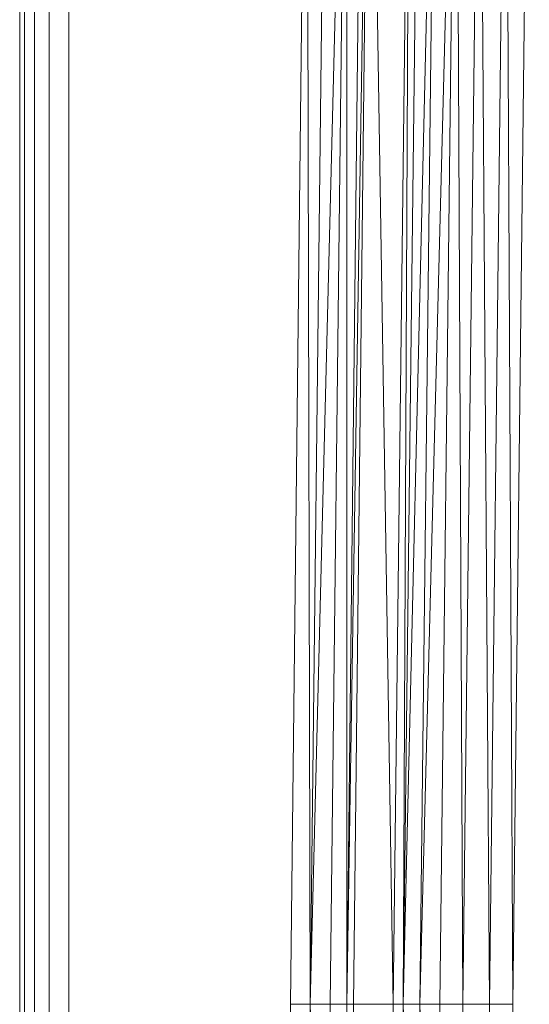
# Model space of a CAD drawing. Header units: metres. Extents: x 391.1 to 427.5, y 12.7 to 28.4.
# Tile 20 of 247: x 408.313 to 408.417, y 14.581 to 14.781. Entities that reach past the tile are written whole.
import ezdxf

# ---------------------------------------------------------------- set-up
doc = ezdxf.new("R2010")
doc.units = ezdxf.units.M
doc.layers.add('02_MOBILIARIO', color=7, linetype='Continuous', lineweight=18)

# ---------------------------------------------------------------- blocks, each defined once
blk = doc.blocks.new('Family - Plats de dutxa PS-1-153583-01_PCI_PS1')
at = {"layer": '02_MOBILIARIO', "color": 253, "true_color": 0xaaaaaa}
for p, q in [((0.01, 0.80026), (0.01, 0.00026)), ((0.01, 0.80026), (0.01, 0.00026)), ((0.01, 0.30026), (0.01, 0.79026)), ((0.01, 0.79026), (0.01, 0.30026)), ((0.01, 0.30026), (0.01, 0.79026)), ((0.01, 0.79026), (0.01, 0.40026)), ((0.01, 0.40026), (0.01, 0.79026)), ((0.01, 0.79026), (0.01, 0.40026)), ((0.01, 0.40026), (0.01, 0.79026)), ((0.011, 0.79026), (0.011, 0.40026)), ((0.011, 0.40026), (0.011, 0.79026)), ((0.013, 0.79026), (0.013, 0.01026)), ((0.013, 0.40026), (0.013, 0.79026)), ((0.013, 0.79026), (0.013, 0.40026)), ((0.013, 0.40026), (0.013, 0.79026)), ((0.016, 0.40026), (0.016, 0.78926)), ((0.016, 0.40026), (0.016, 0.78926)), ((0.02, 0.40026), (0.02, 0.78826)), ((0.02, 0.40026), (0.02, 0.78826)), ((0.065, 0.40026), (0.06837, 0.6947)), ((0.065, 0.40026), (0.06837, 0.6947)), ((0.06837, 0.6947), (0.06904, 0.40026)), ((0.06904, 0.40026), (0.06837, 0.6947)), ((0.07241, 0.6947), (0.06904, 0.40026)), ((0.06904, 0.40026), (0.07646, 0.6947)), ((0.07646, 0.6947), (0.06904, 0.40026)), ((0.06904, 0.40026), (0.07241, 0.6947)), ((0.07646, 0.6947), (0.07309, 0.40026)), ((0.07309, 0.40026), (0.07646, 0.6947)), ((0.07646, 0.6947), (0.07646, 0.40026)), ((0.07983, 0.6947), (0.07646, 0.40026)), ((0.07646, 0.40026), (0.07646, 0.6947)), ((0.07646, 0.40026), (0.08118, 0.6947)), ((0.08118, 0.6947), (0.07646, 0.40026)), ((0.07646, 0.40026), (0.07983, 0.6947)), ((0.08118, 0.6947), (0.07781, 0.40026)), ((0.07781, 0.40026), (0.08118, 0.6947)), ((0.08118, 0.6947), (0.0859, 0.40026)), ((0.0859, 0.40026), (0.08118, 0.6947)), ((0.08927, 0.68728), (0.0859, 0.40026)), ((0.0859, 0.40026), (0.08927, 0.68728)), ((0.08927, 0.68728), (0.08792, 0.40026)), ((0.09129, 0.68728), (0.08792, 0.40026)), ((0.08792, 0.40026), (0.08927, 0.68728)), ((0.08792, 0.40026), (0.09466, 0.68728)), ((0.09466, 0.68728), (0.08792, 0.40026)), ((0.08792, 0.40026), (0.09129, 0.68728)), ((0.09466, 0.68728), (0.09129, 0.40026)), ((0.09129, 0.40026), (0.0987, 0.68728)), ((0.0987, 0.68728), (0.09129, 0.40026)), ((0.09129, 0.40026), (0.09466, 0.68728)), ((0.0987, 0.68728), (0.09533, 0.40026)), ((0.09533, 0.40026), (0.0987, 0.68728)), ((0.0987, 0.68728), (0.10005, 0.40026)), ((0.10005, 0.40026), (0.0987, 0.68728)), ((0.10342, 0.68728), (0.10005, 0.40026)), ((0.10005, 0.40026), (0.10342, 0.68728)), ((0.10342, 0.68728), (0.10545, 0.40026)), ((0.10545, 0.40026), (0.10342, 0.68728)), ((0.10882, 0.68728), (0.10545, 0.40026)), ((0.10545, 0.40026), (0.10882, 0.68728)), ((0.10882, 0.68728), (0.11017, 0.40026)), ((0.11017, 0.40026), (0.10882, 0.68728)), ((0.11017, 0.40026), (0.11354, 0.68728)), ((0.11354, 0.68728), (0.11017, 0.40026)), ((0.01, 0.01026), (0.01, 0.40026)), ((0.01, 0.01026), (0.01, 0.40026)), ((0.01, 0.01026), (0.01, 0.40026)), ((0.01, 0.01026), (0.01, 0.40026)), ((0.011, 0.01026), (0.011, 0.40026)), ((0.011, 0.01026), (0.011, 0.40026)), ((0.013, 0.01026), (0.013, 0.40026)), ((0.013, 0.01026), (0.013, 0.40026)), ((0.013, 0.01026), (0.013, 0.40026)), ((0.016, 0.01126), (0.016, 0.40026)), ((0.016, 0.01126), (0.016, 0.40026)), ((0.02, 0.01226), (0.02, 0.40026)), ((0.02, 0.01226), (0.02, 0.40026)), ((0.06837, 0.10582), (0.065, 0.40026)), ((0.06904, 0.40026), (0.065, 0.40026)), ((0.06837, 0.10582), (0.065, 0.40026)), ((0.065, 0.40026), (0.06904, 0.40026)), ((0.06904, 0.40026), (0.06837, 0.10582)), ((0.06837, 0.10582), (0.06904, 0.40026)), ((0.06904, 0.40026), (0.07309, 0.40026)), ((0.06904, 0.40026), (0.07646, 0.10582)), ((0.06904, 0.40026), (0.07241, 0.10582)), ((0.07646, 0.10582), (0.06904, 0.40026)), ((0.06904, 0.40026), (0.07309, 0.40026)), ((0.06904, 0.40026), (0.07241, 0.10582)), ((0.07646, 0.40026), (0.07309, 0.40026)), ((0.07646, 0.10582), (0.07309, 0.40026)), ((0.07309, 0.40026), (0.07646, 0.40026)), ((0.07646, 0.10582), (0.07309, 0.40026)), ((0.07646, 0.40026), (0.07781, 0.40026)), ((0.07646, 0.40026), (0.08118, 0.10582)), ((0.07646, 0.40026), (0.07983, 0.10582)), ((0.08118, 0.10582), (0.07646, 0.40026)), ((0.07646, 0.40026), (0.07781, 0.40026)), ((0.07646, 0.40026), (0.07983, 0.10582)), ((0.07646, 0.40026), (0.07646, 0.10582)), ((0.07646, 0.10582), (0.07646, 0.40026)), ((0.08118, 0.10582), (0.07781, 0.40026)), ((0.07781, 0.40026), (0.0859, 0.40026)), ((0.08118, 0.10582), (0.07781, 0.40026)), ((0.0859, 0.40026), (0.07781, 0.40026)), ((0.0859, 0.40026), (0.08118, 0.10582)), ((0.08118, 0.10582), (0.0859, 0.40026)), ((0.08927, 0.11324), (0.0859, 0.40026)), ((0.0859, 0.40026), (0.08792, 0.40026)), ((0.0859, 0.40026), (0.08927, 0.11324)), ((0.08792, 0.40026), (0.0859, 0.40026)), ((0.08792, 0.40026), (0.09466, 0.11324)), ((0.08792, 0.40026), (0.09129, 0.11324)), ((0.09466, 0.11324), (0.08792, 0.40026)), ((0.08792, 0.40026), (0.09129, 0.40026)), ((0.08792, 0.40026), (0.09129, 0.11324)), ((0.08792, 0.40026), (0.08927, 0.11324)), ((0.08927, 0.11324), (0.08792, 0.40026)), ((0.08792, 0.40026), (0.09129, 0.40026)), ((0.09129, 0.40026), (0.0987, 0.11324)), ((0.09129, 0.40026), (0.09466, 0.11324)), ((0.0987, 0.11324), (0.09129, 0.40026)), ((0.09129, 0.40026), (0.09533, 0.40026)), ((0.09466, 0.11324), (0.09129, 0.40026)), ((0.09129, 0.40026), (0.09533, 0.40026)), ((0.0987, 0.11324), (0.09533, 0.40026)), ((0.09533, 0.40026), (0.10005, 0.40026)), ((0.0987, 0.11324), (0.09533, 0.40026)), ((0.10005, 0.40026), (0.09533, 0.40026)), ((0.10005, 0.40026), (0.0987, 0.11324)), ((0.0987, 0.11324), (0.10005, 0.40026)), ((0.10342, 0.11324), (0.10005, 0.40026)), ((0.10005, 0.40026), (0.10545, 0.40026)), ((0.10005, 0.40026), (0.10342, 0.11324)), ((0.10545, 0.40026), (0.10005, 0.40026)), ((0.10545, 0.40026), (0.10342, 0.11324)), ((0.10342, 0.11324), (0.10545, 0.40026)), ((0.10882, 0.11324), (0.10545, 0.40026)), ((0.10545, 0.40026), (0.11017, 0.40026)), ((0.10545, 0.40026), (0.10882, 0.11324)), ((0.11017, 0.40026), (0.10545, 0.40026)), ((0.11017, 0.40026), (0.10882, 0.11324)), ((0.10882, 0.11324), (0.11017, 0.40026)), ((0.11354, 0.11324), (0.11017, 0.40026)), ((0.11017, 0.40026), (0.11354, 0.11324))]:
    blk.add_line(p, q, dxfattribs=at)
blk = doc.blocks.new('LONDR55-XX_ZZ-ARQ-CAA-M3D-Londres55_ifc-1-01_PCI_PS1')
at = {"layer": '02_MOBILIARIO', "color": 253, "lineweight": 18, "true_color": 0xaaaaaa}
blk.add_blockref('Family - Plats de dutxa PS-1-153583-01_PCI_PS1', (408.30344, 14.18035), dxfattribs=at)

msp = doc.modelspace()

# ---------------------------------------------------------------- block references
at = {"lineweight": 5}
msp.add_blockref('LONDR55-XX_ZZ-ARQ-CAA-M3D-Londres55_ifc-1-01_PCI_PS1', (0, 0), dxfattribs=at)

doc.saveas('drawing.dxf')
